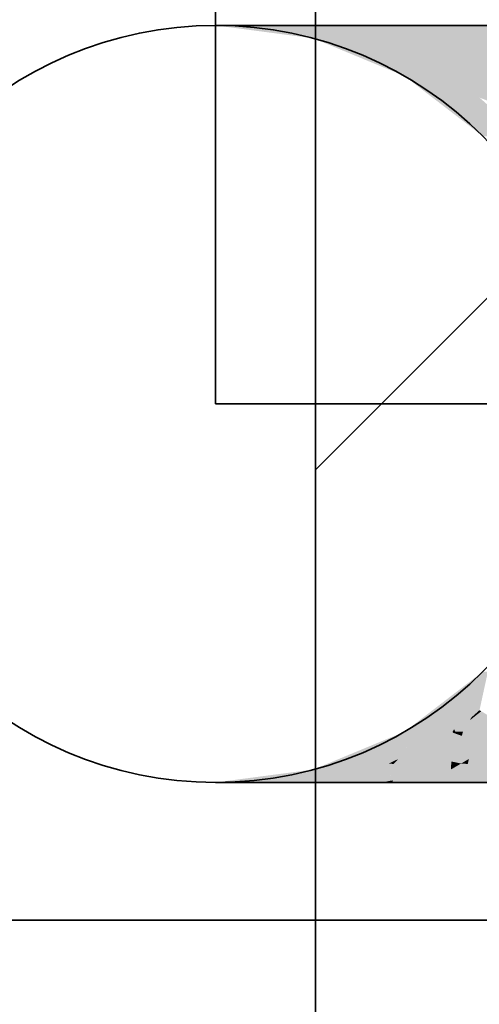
# Model space of a CAD drawing. Extents: x -459 to 541, y -543 to 550.
# Tile 171 of 256: x -417.92 to -416.85, y 469.65 to 471.94. Entities that reach past the tile are written whole.
import ezdxf

# ---------------------------------------------------------------- set-up
doc = ezdxf.new("R2010")
doc.units = 0
doc.layers.get('0').update_dxf_attribs({"lineweight": 35})
doc.layers.add('0-Shading', color=7, linetype='Continuous', lineweight=35)
for name, color, linetype, lineweight, true_color in [('A_Aussenwand-A07ALC2O1N', 3, 'Continuous', 35, 0x00ff00), ('A_Geschossdecke', 7, 'Continuous', 35, 0x008080), ('A_Innenwand', 7, 'Continuous', 35, 0x80ff80), ('A_Wandschlitz-A07ALC2S1N', 7, 'Continuous', 35, 0x008080), ('H_Vorlauf', 1, 'Continuous', 35, 0xff0000)]:
    doc.layers.add(name, color=color, linetype=linetype, lineweight=lineweight, true_color=true_color)

# ---------------------------------------------------------------- blocks, each defined once
blk = doc.blocks.new('3D-Ansicht-A07ALAKT1N', base_point=(-428.9481, 427.085))
at = {"layer": '0-Shading', "color": 16, "true_color": 0x810000}
for points in [[(-417.2003, 471.897), (-417.4203, 471.927), (-417.2376, 471.897), (-417.4653, 471.927)], [(-417.4203, 470.167), (-417.2003, 470.197), (-417.4653, 470.167), (-417.2376, 470.197)]]:
    blk.add_solid(points, dxfattribs=at)
at = {"layer": '0-Shading', "color": 16, "true_color": 0x850000}
for points in [[(-417.0912, 471.897), (-417.2885, 471.927), (-417.2003, 471.897), (-417.4203, 471.927)], [(-416.9954, 471.8091), (-417.2003, 471.897), (-417.0253, 471.8091), (-417.2376, 471.897)], [(-417.1105, 470.2355), (-416.9954, 470.2849), (-417.0711, 470.266), (-417.0253, 470.2849)], [(-417.2376, 470.197), (-417.2003, 470.197), (-417.0711, 470.266), (-417.1105, 470.2355)], [(-417.4203, 470.167), (-417.2885, 470.167), (-417.2003, 470.197), (-417.1962, 470.1811)], [(-417.1962, 470.1811), (-417.0912, 470.197), (-417.2003, 470.197)]]:
    blk.add_solid(points, dxfattribs=at)
at = {"layer": '0-Shading', "color": 16, "true_color": 0x890000}
for points in [[(-416.9177, 471.897), (-417.0787, 471.927), (-417.0912, 471.897), (-417.2885, 471.927)], [(-416.8193, 471.6693), (-416.9954, 471.8091), (-416.8431, 471.6693), (-417.0253, 471.8091)], [(-416.8222, 470.4248), (-416.8865, 470.3834), (-416.834, 470.4131), (-416.9324, 470.3349)], [(-416.8431, 470.4248), (-416.8582, 470.4131), (-416.8222, 470.4248), (-416.8865, 470.3834)], [(-416.8582, 470.4131), (-416.9525, 470.3408), (-416.8865, 470.3834)], [(-416.8865, 470.3834), (-416.9525, 470.3408), (-416.9324, 470.3349), (-416.9612, 470.312)], [(-417.0253, 470.2849), (-416.9954, 470.2849), (-416.9525, 470.3408), (-416.9612, 470.312)], [(-417.0632, 470.197), (-417.1981, 470.179), (-417.0787, 470.167), (-417.2095, 470.167)], [(-417.0912, 470.197), (-417.1962, 470.1811), (-417.0632, 470.197), (-417.1981, 470.179)], [(-417.0632, 470.197), (-417.0787, 470.167), (-417.0533, 470.1718)], [(-417.0632, 470.197), (-417.061, 470.1915), (-416.9177, 470.197), (-417.0034, 470.1811)], [(-417.061, 470.1915), (-417.0533, 470.1718), (-417.0034, 470.1811)], [(-417.1962, 470.1811), (-417.2885, 470.167), (-417.1981, 470.179)], [(-417.1981, 470.179), (-417.2885, 470.167), (-417.2095, 470.167)]]:
    blk.add_solid(points, dxfattribs=at)
at = {"layer": '0-Shading', "color": 14, "true_color": 0x8c0000}
for points in [[(-416.6915, 471.897), (-416.8053, 471.927), (-416.9177, 471.897), (-417.0787, 471.927)], [(-416.9993, 470.179), (-416.9177, 470.197), (-417.0034, 470.1811)], [(-416.7874, 470.1718), (-416.9177, 470.197), (-416.9758, 470.167), (-416.9993, 470.179)], [(-416.9177, 470.197), (-416.7874, 470.1718), (-416.8811, 470.197)], [(-416.7874, 470.1718), (-416.6915, 470.197), (-416.8811, 470.197)], [(-417.0787, 470.167), (-417.0536, 470.167), (-417.0533, 470.1718)], [(-417.0533, 470.1718), (-417.0536, 470.167), (-417.0034, 470.1811), (-416.9993, 470.179)], [(-416.9993, 470.179), (-417.0536, 470.167), (-416.9758, 470.167)], [(-416.7874, 470.1718), (-416.9758, 470.167), (-416.8053, 470.167)]]:
    blk.add_solid(points, dxfattribs=at)
at = {"layer": '0-Shading', "color": 14, "true_color": 0x920000}
for points in [[(-416.9954, 471.8091), (-416.9074, 471.8091), (-417.2003, 471.897), (-417.0621, 471.8831)], [(-417.0621, 471.8831), (-417.0912, 471.897), (-417.2003, 471.897)], [(-417.0178, 470.2531), (-416.9954, 470.2849), (-417.0971, 470.2287), (-417.1105, 470.2355)], [(-416.9582, 470.2849), (-416.9954, 470.2849), (-416.9514, 470.2734), (-417.0178, 470.2531)], [(-416.9139, 470.2849), (-416.9582, 470.2849), (-416.9514, 470.2734)], [(-416.9125, 470.2825), (-416.9139, 470.2849), (-416.9471, 470.266), (-416.9514, 470.2734)], [(-416.9125, 470.2825), (-416.9074, 470.2849), (-416.9139, 470.2849)], [(-416.9471, 470.266), (-416.9514, 470.2734), (-417.0218, 470.2473), (-417.0178, 470.2531)], [(-416.9471, 470.266), (-417.0218, 470.2473), (-417.0107, 470.2355)], [(-417.0971, 470.2287), (-417.1105, 470.2355), (-417.1598, 470.2095), (-417.1679, 470.2109)], [(-417.0399, 470.2216), (-417.0178, 470.2531), (-417.0621, 470.2109), (-417.0971, 470.2287)], [(-417.0218, 470.2473), (-417.0399, 470.2216), (-417.0107, 470.2355)], [(-417.0621, 470.2109), (-417.0971, 470.2287), (-417.0912, 470.197), (-417.1598, 470.2095)], [(-417.1679, 470.2109), (-417.2003, 470.197), (-417.1598, 470.2095)], [(-417.1598, 470.2095), (-417.2003, 470.197), (-417.0912, 470.197)]]:
    blk.add_solid(points, dxfattribs=at)
at = {"layer": '0-Shading', "color": 14, "true_color": 0x9d0000}
for points in [[(-417.0621, 471.8831), (-416.8519, 471.8585), (-417.0912, 471.897), (-416.8939, 471.8831)], [(-416.8939, 471.8831), (-416.9177, 471.897), (-417.0912, 471.897)], [(-416.9074, 471.8091), (-416.7676, 471.8091), (-417.0621, 471.8831), (-416.8519, 471.8585)], [(-416.8193, 471.6693), (-416.7496, 471.6693), (-416.9954, 471.8091), (-416.851, 471.7592)], [(-416.851, 471.7592), (-416.9074, 471.8091), (-416.9954, 471.8091)], [(-416.834, 470.4131), (-416.9324, 470.3349), (-416.8372, 470.3983), (-416.9102, 470.2904)], [(-416.9074, 470.2849), (-416.8418, 470.3773), (-416.9102, 470.2904), (-416.8372, 470.3983)], [(-416.8418, 470.3773), (-416.9074, 470.2849), (-416.8696, 470.3184)], [(-416.851, 470.3349), (-416.8418, 470.3773), (-416.8696, 470.3184)], [(-416.9324, 470.3349), (-416.9612, 470.312), (-416.9102, 470.2904), (-416.9139, 470.2849)], [(-416.9612, 470.312), (-416.9803, 470.2969), (-416.9139, 470.2849), (-416.9582, 470.2849)], [(-416.9803, 470.2969), (-416.9954, 470.2849), (-416.9582, 470.2849)], [(-416.9142, 470.2555), (-416.9125, 470.2825), (-416.9471, 470.266)], [(-416.9049, 470.2798), (-416.9125, 470.2825), (-416.8886, 470.2473), (-416.9142, 470.2555)], [(-416.9074, 470.2849), (-416.9102, 470.2904), (-416.9139, 470.2849)], [(-416.9125, 470.2825), (-416.8923, 470.2753), (-416.9074, 470.2849), (-416.8894, 470.2849)], [(-416.8923, 470.2753), (-416.8249, 470.2513), (-416.8894, 470.2849), (-416.7676, 470.2849)], [(-416.9165, 470.2157), (-416.9142, 470.2555), (-417.0107, 470.2355), (-416.9471, 470.266)], [(-416.8519, 470.2355), (-416.8249, 470.2513), (-416.8886, 470.2473), (-416.9049, 470.2798)], [(-417.0399, 470.2216), (-416.9177, 470.197), (-417.0107, 470.2355), (-416.9165, 470.2157)], [(-416.8758, 470.2216), (-416.8886, 470.2473), (-416.9165, 470.2157), (-416.9142, 470.2555)], [(-416.8519, 470.2355), (-416.8886, 470.2473), (-416.8758, 470.2216)], [(-417.051, 470.2099), (-417.0399, 470.2216), (-417.0621, 470.2109)], [(-416.9177, 470.197), (-417.0399, 470.2216), (-417.051, 470.2099)], [(-416.9165, 470.2157), (-416.9177, 470.197), (-416.8939, 470.2109)], [(-416.8758, 470.2216), (-416.9165, 470.2157), (-416.8939, 470.2109)], [(-417.0632, 470.197), (-417.051, 470.2099), (-417.0912, 470.197), (-417.0621, 470.2109)], [(-417.0632, 470.197), (-416.9177, 470.197), (-417.051, 470.2099)]]:
    blk.add_solid(points, dxfattribs=at)
at = {"layer": '0-Shading', "color": 14, "true_color": 0xa60000}
for points in [[(-416.8939, 471.8831), (-416.645, 471.8585), (-416.9177, 471.897), (-416.6747, 471.8831)], [(-416.6747, 471.8831), (-416.6915, 471.897), (-416.9177, 471.897)], [(-416.8519, 471.8585), (-416.6082, 471.8281), (-416.8939, 471.8831), (-416.645, 471.8585)], [(-416.7676, 471.8091), (-416.5853, 471.8091), (-416.8519, 471.8585), (-416.6082, 471.8281)], [(-416.7853, 470.2035), (-416.6747, 470.2109), (-416.8758, 470.2216), (-416.8519, 470.2355)], [(-416.8249, 470.2513), (-416.8519, 470.2355), (-416.6594, 470.2236), (-416.6747, 470.2109)], [(-416.8783, 470.2099), (-416.8758, 470.2216), (-416.8939, 470.2109)], [(-416.7853, 470.2035), (-416.8758, 470.2216), (-416.8783, 470.2099)], [(-416.8811, 470.197), (-416.8783, 470.2099), (-416.9177, 470.197), (-416.8939, 470.2109)], [(-416.8811, 470.197), (-416.7853, 470.2035), (-416.8783, 470.2099)], [(-416.6915, 470.197), (-416.7853, 470.2035), (-416.8811, 470.197)]]:
    blk.add_solid(points, dxfattribs=at)
at = {"layer": '0-Shading', "color": 14, "true_color": 0xaf0000}
for points in [[(-416.851, 471.7592), (-416.6494, 471.6809), (-416.9074, 471.8091), (-416.7215, 471.7592)], [(-416.7215, 471.7592), (-416.7676, 471.8091), (-416.9074, 471.8091)], [(-416.7676, 470.2849), (-416.8469, 470.3325), (-416.8894, 470.2849), (-416.8738, 470.3113)], [(-416.8469, 470.3325), (-416.851, 470.3349), (-416.8738, 470.3113), (-416.8696, 470.3184)], [(-416.8696, 470.3184), (-416.9074, 470.2849), (-416.8738, 470.3113)], [(-416.8738, 470.3113), (-416.9074, 470.2849), (-416.8894, 470.2849)]]:
    blk.add_solid(points, dxfattribs=at)
blk = doc.blocks.new('Referenz-A07ALC2M1N', base_point=(-428.9482, 451.647))
at = {"layer": 'A_Geschossdecke', "color": 0, "linetype": 'ByBlock', "ltscale": 0.35}
blk.add_line((-428.9481, 469.847), (-416.1766, 469.847), dxfattribs=at)
at = {"layer": 'A_Innenwand', "color": 0, "linetype": 'ByBlock', "ltscale": 0.35}
for p in [(-416.1788, 469.847), (-416.1801, 469.847)]:
    blk.add_line(p, (-428.9481, 469.847), dxfattribs=at)
blk = doc.blocks.new('Referenz-A07ALC2U1N', base_point=(-417.2349, 427.085))
at = {"layer": 'A_Aussenwand-A07ALC2O1N', "color": 0, "linetype": 'ByBlock', "ltscale": 0.35}
for p, q in [((-417.2326, 469.847), (-417.2326, 493.647)), ((-417.2326, 493.647), (-417.2326, 440.847)), ((-417.2326, 469.847), (-417.2326, 469.847)), ((-415.2326, 469.847), (-417.2326, 469.847))]:
    blk.add_line(p, q, dxfattribs=at)
at = {"layer": 'A_Aussenwand-A07ALC2O1N', "color": 0, "linetype": 'ByBlock', "lineweight": 18, "ltscale": 0.18}
blk.add_line((-417.2326, 470.8936), (-402.6293, 485.4969), dxfattribs=at)
at = {"layer": 'A_Wandschlitz-A07ALC2S1N', "color": 0, "linetype": 'Continuous', "ltscale": 0.35}
for p, q in [((-417.2326, 493.647), (-417.2326, 469.847)), ((-417.2326, 469.847), (-417.2326, 469.847)), ((-417.2326, 469.847), (-415.2326, 469.847))]:
    blk.add_line(p, q, dxfattribs=at)
blk = doc.blocks.new('Steigleitung Heizung-A07ALC5U1N', base_point=(-417.4653, 471.047))
at = {"color": 0, "linetype": 'ByBlock', "lineweight": -2, "ltscale": 0.35}
blk.add_line((-417.4653, 471.047), (-417.4653, 493.647), dxfattribs=at)
blk = doc.blocks.new('Rohr - 1703-A07ALC641N', base_point=(-417.4653, 471.047))
at = {"color": 0, "linetype": 'ByBlock', "lineweight": -2, "ltscale": 0.35}
blk.add_line((-395.4702, 471.047), (-417.4653, 471.047), dxfattribs=at)
blk = doc.blocks.new('Geometrie-A07ALC6I1N', base_point=(-418.3453, 470.167))
at = {"layer": 'H_Vorlauf', "lineweight": -2}
for p, q in [((-417.4204, 471.927), (-417.4653, 471.927)), ((-417.2885, 471.927), (-417.4204, 471.927)), ((-417.0787, 471.927), (-417.2885, 471.927)), ((-416.8053, 471.927), (-417.0787, 471.927)), ((-417.4204, 470.167), (-417.4653, 470.167)), ((-417.2885, 470.167), (-417.4204, 470.167)), ((-417.0787, 470.167), (-417.2885, 470.167)), ((-416.8053, 470.167), (-417.0787, 470.167))]:
    blk.add_line(p, q, dxfattribs=at)
blk.add_circle((-417.4653, 471.047), 0.88, dxfattribs=at)
blk.add_circle((-417.4653, 471.047), 0.88, dxfattribs=at)

msp = doc.modelspace()

# ---------------------------------------------------------------- block references
at = {"color": 251, "lineweight": 25, "ltscale": 0.25, "true_color": 0x585858}
for name, p in [('Referenz-A07ALC2M1N', (-428.9482, 451.647)), ('Referenz-A07ALC2U1N', (-417.2349, 427.085))]:
    msp.add_blockref(name, p, dxfattribs=at)
msp.add_blockref('3D-Ansicht-A07ALAKT1N', (-428.9481, 427.085))
at = {"linetype": 'Continuous', "ltscale": 0.35}
msp.add_blockref('Geometrie-A07ALC6I1N', (-418.3453, 470.167), dxfattribs=at)
at = {"layer": 'H_Vorlauf', "ltscale": 0.35}
for name in ['Steigleitung Heizung-A07ALC5U1N', 'Rohr - 1703-A07ALC641N']:
    msp.add_blockref(name, (-417.4653, 471.047), dxfattribs=at)

doc.saveas('drawing.dxf')
